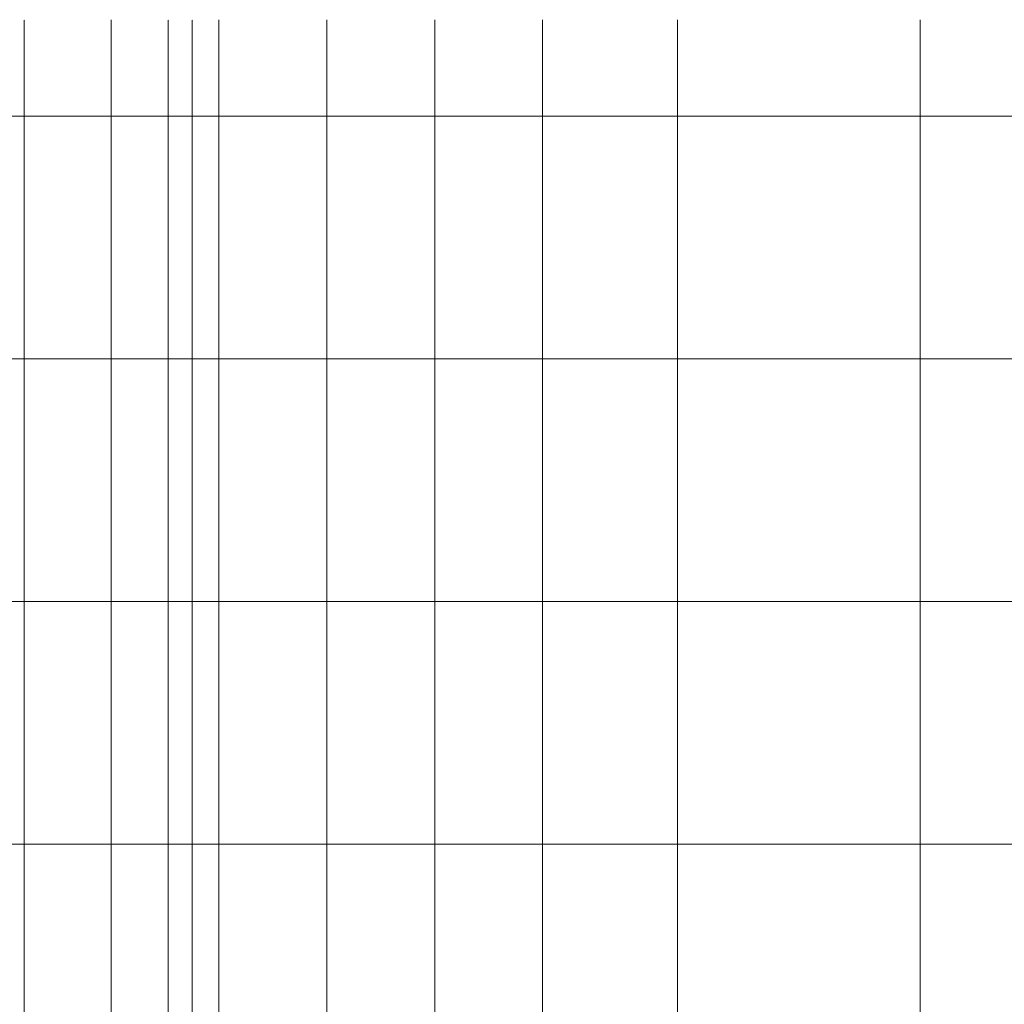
# Model space of a CAD drawing. Header units: millimetres. Extents: x -135639 to 224623, y -383017 to -59102.
# Tile 234 of 256: x 110744 to 143598, y -260866 to -227996. Entities that reach past the tile are written whole.
import ezdxf

# ---------------------------------------------------------------- set-up
doc = ezdxf.new("R2010")
doc.units = ezdxf.units.MM
doc.linetypes.add('Линия сетки', pattern=[25, 20, -2.5, 0, -2.5])
doc.layers.add('Z-030-M_GRID', color=7, linetype='Continuous', lineweight=9)

# ---------------------------------------------------------------- blocks, each defined once
blk = doc.blocks.new('-2 этаж')
at = {"layer": 'Z-030-M_GRID', "color": 253, "linetype": 'Линия сетки', "true_color": 0xaaaaaa}
for p, q in [((378542.3, -367088.3), (378542.3, -216207.4)), ((381442.3, -369620.9), (381442.3, -216207.4)), ((383342.3, -369628.3), (383342.3, -216207.4)), ((384142.3, -367088.3), (384142.3, -216207.4)), ((385042.3, -367080.7), (385042.3, -216207.4)), ((388642.3, -369620.5), (388642.3, -216207.4)), ((392242.3, -369620.3), (392242.3, -216207.4)), ((395842.3, -369620.1), (395842.3, -216207.4)), ((400342.3, -369619.8), (400342.3, -216207.4)), ((408442.3, -369619.3), (408442.3, -216207.4)), ((415036, -219427.3), (337187.5, -219427.3)), ((415036.5, -227527.3), (337187.5, -227527.3)), ((415037, -235627.3), (337187.5, -235627.3)), ((415037.5, -243727.3), (337187.5, -243727.3))]:
    blk.add_line(p, q, dxfattribs=at)

msp = doc.modelspace()

# ---------------------------------------------------------------- block references
at = {"color": 0}
msp.add_blockref('-2 этаж', (-267648, -11789), dxfattribs=at)

doc.saveas('drawing.dxf')
